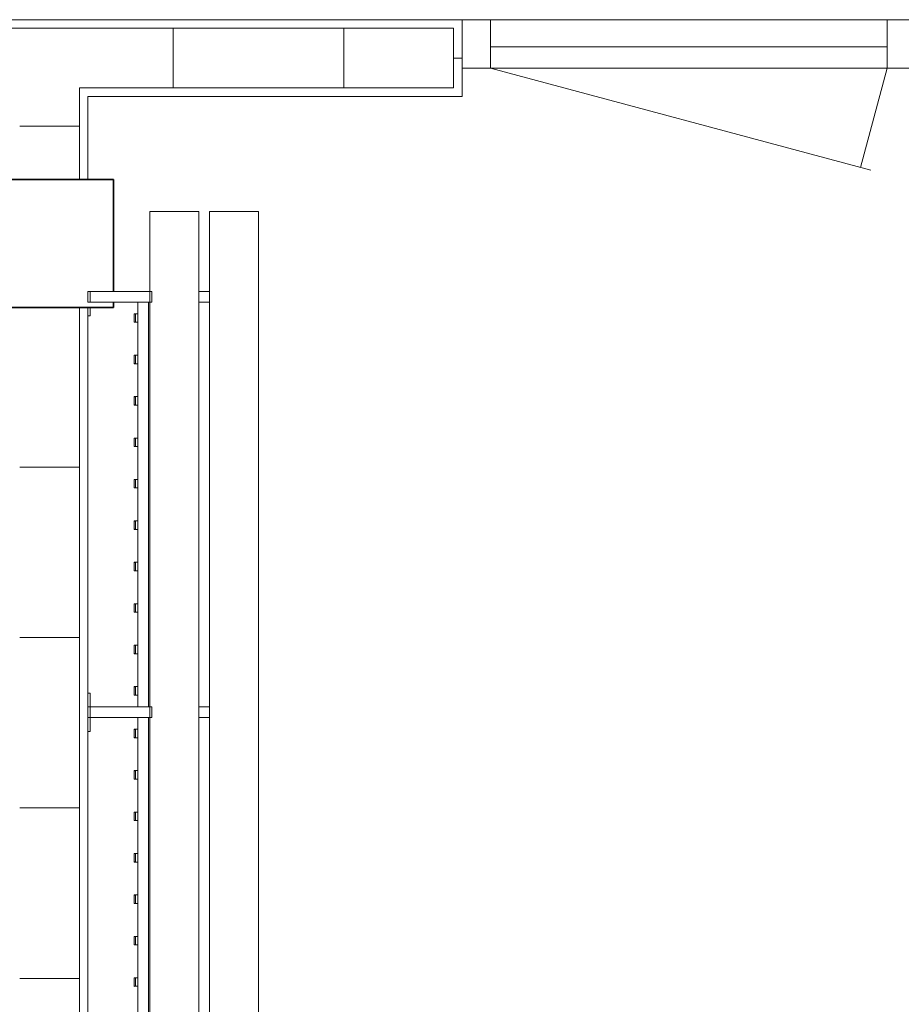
# Model space of a CAD drawing. Header units: millimetres. Extents: x 2016 to 102618, y -16590 to 68005.
# Tile 202 of 256: x 79430 to 81498, y 23390 to 25700. Entities that reach past the tile are written whole.
import ezdxf

# ---------------------------------------------------------------- set-up
doc = ezdxf.new("R2010")
doc.units = ezdxf.units.MM
for name, color, linetype, lineweight in [('A-DOOR', 31, 'Continuous', 13), ('A-FLOR', 192, 'Continuous', 13), ('A-GENM', 13, 'Continuous', 13), ('A-WALL', 113, 'Continuous', 13), ('A-WALL-FNSH', 113, 'Continuous', 25), ('A-WALL-PATT', 111, 'Continuous', 25), ('I-FURN', 30, 'Continuous', 13), ('S-COLS', 52, 'Continuous', 13)]:
    doc.layers.add(name, color=color, linetype=linetype, lineweight=lineweight)

# ---------------------------------------------------------------- blocks, each defined once
blk = doc.blocks.new('32_DO deur enkel - DO-4447905-00 Begane grond')
at = {"layer": 'A-DOOR', "lineweight": 5}
for p, q in [((-345, 24), (-412, 24)), ((-412, 24), (-412, -90)), ((-345, -90), (-345, 24)), ((585, 24), (-345, 24)), ((-345, 24), (-345, -26)), ((652, 24), (585, 24)), ((585, 24), (585, -90)), ((585, -26), (585, 24)), ((652, -90), (652, 24)), ((-345, -26), (585, -26)), ((-412, -90), (-345, -90)), ((585, -90), (652, -90))]:
    blk.add_line(p, q, dxfattribs=at)
at = {"layer": 'A-GENM'}
for p, q in [((-345, 24), (-282.7, 256.5)), ((585, 24), (-306.8, 263))]:
    blk.add_line(p, q, dxfattribs=at)
blk = doc.blocks.new('79_VCS_FU_zitbank_kleedkamers - 79_VCS_FU_zitbank_kleedkamers-V6-00 Begane grond')
at = {"layer": 'I-FURN'}
for p, q in [((7030, 0), (7030, -5.1)), ((7030, -5.1), (7062.5, -5.1)), ((7062.5, -5), (7062.5, 0)), ((7087.5, 0), (7062.5, 0)), ((7062.5, -145), (7062.5, -5)), ((7087.5, -5), (7062.5, -5)), ((7087.5, 0), (7087.5, -5)), ((7087.5, -5), (7087.5, -145)), ((7087.5, -5.1), (7120, -5.1)), ((7120, -5.1), (7120, 0)), ((8005, 0), (8005, -5.1)), ((8005, -5.1), (8025, -5.1)), ((8037.5, -5), (8037.5, 0)), ((8062.5, 0), (8037.5, 0)), ((8037.5, -145), (8037.5, -5)), ((8062.5, -5), (8037.5, -5)), ((8062.5, 0), (8062.5, -5)), ((8062.5, -5), (8062.5, -145)), ((6431.7, -110.5), (6431.7, -109.5)), ((6431.7, -110.7), (6431.7, -116.5)), ((6450.7, -108.5), (6432.6, -108.5)), ((6432.7, -111.5), (6450.7, -111.5)), ((6451.7, -109.5), (6451.7, -110.5)), ((6451.7, -116.5), (6451.7, -110.8)), ((6528.9, -110.5), (6528.9, -109.5)), ((6528.9, -110.7), (6528.9, -116.5)), ((6547.9, -108.5), (6529.9, -108.5)), ((6529.9, -111.5), (6547.9, -111.5)), ((6548.9, -109.5), (6548.9, -110.5)), ((6548.9, -116.5), (6548.9, -110.8)), ((6626.1, -110.5), (6626.1, -109.5)), ((6626.1, -110.7), (6626.1, -116.5)), ((6645.1, -108.5), (6627.1, -108.5)), ((6627.1, -111.5), (6645.1, -111.5)), ((6646.1, -109.5), (6646.1, -110.5)), ((6646.1, -116.5), (6646.1, -110.8)), ((6723.3, -110.5), (6723.3, -109.5)), ((6723.3, -110.7), (6723.3, -116.5)), ((6742.4, -108.5), (6724.3, -108.5)), ((6724.3, -111.5), (6742.4, -111.5)), ((6743.3, -109.5), (6743.3, -110.5)), ((6743.3, -116.5), (6743.3, -110.8)), ((6820.6, -110.5), (6820.6, -109.5)), ((6820.6, -110.7), (6820.6, -116.5)), ((6839.6, -108.5), (6821.5, -108.5)), ((6821.6, -111.5), (6839.6, -111.5)), ((6840.6, -109.5), (6840.6, -110.5)), ((6840.6, -116.5), (6840.6, -110.8)), ((6917.8, -110.5), (6917.8, -109.5)), ((6917.8, -110.7), (6917.8, -116.5)), ((6936.8, -108.5), (6918.8, -108.5)), ((6918.8, -111.5), (6936.8, -111.5)), ((6937.8, -109.5), (6937.8, -110.5)), ((6937.8, -116.5), (6937.8, -110.8)), ((7015, -110.5), (7015, -109.5)), ((7015, -110.7), (7015, -116.5)), ((7034, -108.5), (7016, -108.5)), ((7016, -111.5), (7034, -111.5)), ((7035, -109.5), (7035, -110.5)), ((7035, -116.5), (7035, -110.8)), ((7115, -110.5), (7115, -109.5)), ((7115, -110.7), (7115, -116.5)), ((7134, -108.5), (7116, -108.5)), ((7116, -111.5), (7134, -111.5)), ((7135, -109.5), (7135, -110.5)), ((7135, -116.5), (7135, -110.8)), ((7212.2, -110.5), (7212.2, -109.5)), ((7212.2, -110.7), (7212.2, -116.5)), ((7231.3, -108.5), (7213.2, -108.5)), ((7213.2, -111.5), (7231.3, -111.5)), ((7232.2, -109.5), (7232.2, -110.5)), ((7232.2, -116.5), (7232.2, -110.8)), ((7309.4, -110.5), (7309.4, -109.5)), ((7309.4, -110.7), (7309.4, -116.5)), ((7328.5, -108.5), (7310.4, -108.5)), ((7310.4, -111.5), (7328.5, -111.5)), ((7329.4, -109.5), (7329.4, -110.5)), ((7329.4, -116.5), (7329.4, -110.8)), ((7406.7, -110.5), (7406.7, -109.5)), ((7406.7, -110.7), (7406.7, -116.5)), ((7425.7, -108.5), (7407.6, -108.5)), ((7407.7, -111.5), (7425.7, -111.5)), ((7426.7, -109.5), (7426.7, -110.5)), ((7426.7, -116.5), (7426.7, -110.8)), ((7503.9, -110.5), (7503.9, -109.5)), ((7503.9, -110.7), (7503.9, -116.5)), ((7522.9, -108.5), (7504.9, -108.5)), ((7504.9, -111.5), (7522.9, -111.5)), ((7523.9, -109.5), (7523.9, -110.5)), ((7523.9, -116.5), (7523.9, -110.8)), ((7601.1, -110.5), (7601.1, -109.5)), ((7601.1, -110.7), (7601.1, -116.5)), ((7620.1, -108.5), (7602.1, -108.5)), ((7602.1, -111.5), (7620.1, -111.5)), ((7621.1, -109.5), (7621.1, -110.5)), ((7621.1, -116.5), (7621.1, -110.8)), ((7698.3, -110.5), (7698.3, -109.5)), ((7698.3, -110.7), (7698.3, -116.5)), ((7717.4, -108.5), (7699.3, -108.5)), ((7699.3, -111.5), (7717.4, -111.5)), ((7718.3, -109.5), (7718.3, -110.5)), ((7718.3, -116.5), (7718.3, -110.8)), ((7795.6, -110.5), (7795.6, -109.5)), ((7795.6, -110.7), (7795.6, -116.5)), ((7814.6, -108.5), (7796.5, -108.5)), ((7796.6, -111.5), (7814.6, -111.5)), ((7815.6, -109.5), (7815.6, -110.5)), ((7815.6, -116.5), (7815.6, -110.8)), ((7892.8, -110.5), (7892.8, -109.5)), ((7892.8, -110.7), (7892.8, -116.5)), ((7911.8, -108.5), (7893.8, -108.5)), ((7893.8, -111.5), (7911.8, -111.5)), ((7912.8, -109.5), (7912.8, -110.5)), ((7912.8, -116.5), (7912.8, -110.8)), ((7990, -110.5), (7990, -109.5)), ((7990, -110.7), (7990, -116.5)), ((8009, -108.5), (7991, -108.5)), ((7991, -111.5), (8009, -111.5)), ((8010, -109.5), (8010, -110.5)), ((8010, -116.5), (8010, -110.8)), ((6112.5, -117.5), (7062.5, -117.5)), ((7087.5, -117.5), (8037.5, -117.5)), ((7062.5, -142.5), (6112.5, -142.5)), ((7062.5, -145), (6112.5, -145)), ((7062.5, -150), (7062.5, -145)), ((7087.5, -145), (7062.5, -145)), ((7087.5, -145), (7062.5, -145)), ((7087.5, -150), (7062.5, -150)), ((8037.5, -142.5), (7087.5, -142.5)), ((7087.5, -145), (7087.5, -150)), ((8037.5, -145), (7087.5, -145)), ((8037.5, -150), (8037.5, -145)), ((8062.5, -145), (8037.5, -145)), ((8062.5, -145), (8037.5, -145)), ((8062.5, -150), (8037.5, -150)), ((8062.5, -145), (8062.5, -150)), ((8250, -145), (8062.5, -145)), ((8250, -145), (8250, -150)), ((8250, -150), (8250, -255)), ((50, -260), (8250, -260)), ((7062.5, -285.2), (7062.5, -259.8)), ((7087.5, -259.8), (7087.5, -285.2)), ((8037.5, -285.2), (8037.5, -259.8)), ((8062.5, -259.8), (8062.5, -285.2)), ((8250, -255), (8250, -260)), ((8250, -285), (50, -285)), ((8250, -285), (8250, -290)), ((8250, -290), (8250, -395)), ((50, -400), (8250, -400)), ((8250, -395), (8250, -400))]:
    blk.add_line(p, q, dxfattribs=at)
at = {"layer": 'I-FURN', "flags": 128}
for points in [[(6431.7, -117.5), (6431.7, -117.4), (6431.7, -117.3), (6431.7, -117.2), (6431.7, -117.1), (6431.7, -117), (6431.7, -117), (6431.7, -116.9), (6431.7, -116.8), (6431.7, -116.7), (6431.7, -116.6), (6431.7, -116.5), (6431.7, -116.4), (6431.7, -116.3), (6431.7, -116.3), (6431.7, -116.2), (6431.7, -116.1), (6431.7, -116), (6431.7, -116), (6431.7, -115.9), (6431.7, -115.8), (6431.7, -115.8), (6431.7, -115.7), (6431.7, -115.7)], [(6451.7, -115.7), (6451.7, -115.7), (6451.7, -115.8), (6451.7, -115.8), (6451.7, -115.9), (6451.7, -116), (6451.7, -116.1), (6451.7, -116.1), (6451.7, -116.2), (6451.7, -116.3), (6451.7, -116.4), (6451.7, -116.4), (6451.7, -116.5), (6451.7, -116.6), (6451.7, -116.7), (6451.7, -116.8), (6451.7, -116.9), (6451.7, -117), (6451.7, -117.1), (6451.7, -117.2), (6451.7, -117.3), (6451.7, -117.4), (6451.7, -117.5)], [(6528.9, -117.5), (6528.9, -117.4), (6528.9, -117.3), (6528.9, -117.2), (6528.9, -117.1), (6528.9, -117), (6528.9, -117), (6528.9, -116.9), (6528.9, -116.8), (6528.9, -116.7), (6528.9, -116.6), (6528.9, -116.5), (6528.9, -116.4), (6528.9, -116.3), (6528.9, -116.3), (6528.9, -116.2), (6528.9, -116.1), (6528.9, -116), (6528.9, -116), (6528.9, -115.9), (6528.9, -115.8), (6528.9, -115.8), (6528.9, -115.7), (6528.9, -115.7)], [(6548.9, -115.7), (6548.9, -115.7), (6548.9, -115.8), (6548.9, -115.8), (6548.9, -115.9), (6548.9, -116), (6548.9, -116.1), (6548.9, -116.1), (6548.9, -116.2), (6548.9, -116.3), (6548.9, -116.4), (6548.9, -116.4), (6548.9, -116.5), (6548.9, -116.6), (6548.9, -116.7), (6548.9, -116.8), (6548.9, -116.9), (6548.9, -117), (6548.9, -117.1), (6548.9, -117.2), (6548.9, -117.3), (6548.9, -117.4), (6548.9, -117.5)], [(6626.1, -117.5), (6626.1, -117.4), (6626.1, -117.3), (6626.1, -117.2), (6626.1, -117.1), (6626.1, -117), (6626.1, -117), (6626.1, -116.9), (6626.1, -116.8), (6626.1, -116.7), (6626.1, -116.6), (6626.1, -116.5), (6626.1, -116.4), (6626.1, -116.3), (6626.1, -116.3), (6626.1, -116.2), (6626.1, -116.1), (6626.1, -116), (6626.1, -116), (6626.1, -115.9), (6626.1, -115.8), (6626.1, -115.8), (6626.1, -115.7), (6626.1, -115.7)], [(6646.1, -115.7), (6646.1, -115.7), (6646.1, -115.8), (6646.1, -115.8), (6646.1, -115.9), (6646.1, -116), (6646.1, -116.1), (6646.1, -116.1), (6646.1, -116.2), (6646.1, -116.3), (6646.1, -116.4), (6646.1, -116.4), (6646.1, -116.5), (6646.1, -116.6), (6646.1, -116.7), (6646.1, -116.8), (6646.1, -116.9), (6646.1, -117), (6646.1, -117.1), (6646.1, -117.2), (6646.1, -117.3), (6646.1, -117.4), (6646.1, -117.5)], [(6723.3, -117.5), (6723.3, -117.4), (6723.3, -117.3), (6723.3, -117.2), (6723.3, -117.1), (6723.3, -117), (6723.3, -117), (6723.3, -116.9), (6723.3, -116.8), (6723.3, -116.7), (6723.3, -116.6), (6723.3, -116.5), (6723.3, -116.4), (6723.3, -116.3), (6723.3, -116.3), (6723.3, -116.2), (6723.3, -116.1), (6723.3, -116), (6723.3, -116), (6723.3, -115.9), (6723.3, -115.8), (6723.3, -115.8), (6723.3, -115.7), (6723.3, -115.7)], [(6743.3, -115.7), (6743.3, -115.7), (6743.3, -115.8), (6743.3, -115.8), (6743.3, -115.9), (6743.3, -116), (6743.3, -116.1), (6743.3, -116.1), (6743.3, -116.2), (6743.3, -116.3), (6743.3, -116.4), (6743.3, -116.4), (6743.3, -116.5), (6743.3, -116.6), (6743.3, -116.7), (6743.3, -116.8), (6743.3, -116.9), (6743.3, -117), (6743.3, -117.1), (6743.3, -117.2), (6743.3, -117.3), (6743.3, -117.4), (6743.3, -117.5)], [(6820.6, -117.5), (6820.6, -117.4), (6820.6, -117.3), (6820.6, -117.2), (6820.6, -117.1), (6820.6, -117), (6820.6, -117), (6820.6, -116.9), (6820.6, -116.8), (6820.6, -116.7), (6820.6, -116.6), (6820.6, -116.5), (6820.6, -116.4), (6820.6, -116.3), (6820.6, -116.3), (6820.6, -116.2), (6820.6, -116.1), (6820.6, -116), (6820.6, -116), (6820.6, -115.9), (6820.6, -115.8), (6820.6, -115.8), (6820.6, -115.7), (6820.6, -115.7)], [(6840.6, -115.7), (6840.6, -115.7), (6840.6, -115.8), (6840.6, -115.8), (6840.6, -115.9), (6840.6, -116), (6840.6, -116.1), (6840.6, -116.1), (6840.6, -116.2), (6840.6, -116.3), (6840.6, -116.4), (6840.6, -116.4), (6840.6, -116.5), (6840.6, -116.6), (6840.6, -116.7), (6840.6, -116.8), (6840.6, -116.9), (6840.6, -117), (6840.6, -117.1), (6840.6, -117.2), (6840.6, -117.3), (6840.6, -117.4), (6840.6, -117.5)], [(6917.8, -117.5), (6917.8, -117.4), (6917.8, -117.3), (6917.8, -117.2), (6917.8, -117.1), (6917.8, -117), (6917.8, -117), (6917.8, -116.9), (6917.8, -116.8), (6917.8, -116.7), (6917.8, -116.6), (6917.8, -116.5), (6917.8, -116.4), (6917.8, -116.3), (6917.8, -116.3), (6917.8, -116.2), (6917.8, -116.1), (6917.8, -116), (6917.8, -116), (6917.8, -115.9), (6917.8, -115.8), (6917.8, -115.8), (6917.8, -115.7), (6917.8, -115.7)], [(6937.8, -115.7), (6937.8, -115.7), (6937.8, -115.8), (6937.8, -115.8), (6937.8, -115.9), (6937.8, -116), (6937.8, -116.1), (6937.8, -116.1), (6937.8, -116.2), (6937.8, -116.3), (6937.8, -116.4), (6937.8, -116.4), (6937.8, -116.5), (6937.8, -116.6), (6937.8, -116.7), (6937.8, -116.8), (6937.8, -116.9), (6937.8, -117), (6937.8, -117.1), (6937.8, -117.2), (6937.8, -117.3), (6937.8, -117.4), (6937.8, -117.5)], [(7015, -117.5), (7015, -117.4), (7015, -117.3), (7015, -117.2), (7015, -117.1), (7015, -117), (7015, -117), (7015, -116.9), (7015, -116.8), (7015, -116.7), (7015, -116.6), (7015, -116.5), (7015, -116.4), (7015, -116.3), (7015, -116.3), (7015, -116.2), (7015, -116.1), (7015, -116), (7015, -116), (7015, -115.9), (7015, -115.8), (7015, -115.8), (7015, -115.7), (7015, -115.7)], [(7035, -115.7), (7035, -115.7), (7035, -115.8), (7035, -115.8), (7035, -115.9), (7035, -116), (7035, -116.1), (7035, -116.1), (7035, -116.2), (7035, -116.3), (7035, -116.4), (7035, -116.4), (7035, -116.5), (7035, -116.6), (7035, -116.7), (7035, -116.8), (7035, -116.9), (7035, -117), (7035, -117.1), (7035, -117.2), (7035, -117.3), (7035, -117.4), (7035, -117.5)], [(7115, -117.5), (7115, -117.4), (7115, -117.3), (7115, -117.2), (7115, -117.1), (7115, -117), (7115, -117), (7115, -116.9), (7115, -116.8), (7115, -116.7), (7115, -116.6), (7115, -116.5), (7115, -116.4), (7115, -116.3), (7115, -116.3), (7115, -116.2), (7115, -116.1), (7115, -116), (7115, -116), (7115, -115.9), (7115, -115.8), (7115, -115.8), (7115, -115.7), (7115, -115.7)], [(7135, -115.7), (7135, -115.7), (7135, -115.8), (7135, -115.8), (7135, -115.9), (7135, -116), (7135, -116.1), (7135, -116.1), (7135, -116.2), (7135, -116.3), (7135, -116.4), (7135, -116.4), (7135, -116.5), (7135, -116.6), (7135, -116.7), (7135, -116.8), (7135, -116.9), (7135, -117), (7135, -117.1), (7135, -117.2), (7135, -117.3), (7135, -117.4), (7135, -117.5)], [(7212.2, -117.5), (7212.2, -117.4), (7212.2, -117.3), (7212.2, -117.2), (7212.2, -117.1), (7212.2, -117), (7212.2, -117), (7212.2, -116.9), (7212.2, -116.8), (7212.2, -116.7), (7212.2, -116.6), (7212.2, -116.5), (7212.2, -116.4), (7212.2, -116.3), (7212.2, -116.3), (7212.2, -116.2), (7212.2, -116.1), (7212.2, -116), (7212.2, -116), (7212.2, -115.9), (7212.2, -115.8), (7212.2, -115.8), (7212.2, -115.7), (7212.2, -115.7)], [(7232.2, -115.7), (7232.2, -115.7), (7232.2, -115.8), (7232.2, -115.8), (7232.2, -115.9), (7232.2, -116), (7232.2, -116.1), (7232.2, -116.1), (7232.2, -116.2), (7232.2, -116.3), (7232.2, -116.4), (7232.2, -116.4), (7232.2, -116.5), (7232.2, -116.6), (7232.2, -116.7), (7232.2, -116.8), (7232.2, -116.9), (7232.2, -117), (7232.2, -117.1), (7232.2, -117.2), (7232.2, -117.3), (7232.2, -117.4), (7232.2, -117.5)], [(7309.4, -117.5), (7309.4, -117.4), (7309.4, -117.3), (7309.4, -117.2), (7309.4, -117.1), (7309.4, -117), (7309.4, -117), (7309.4, -116.9), (7309.4, -116.8), (7309.4, -116.7), (7309.4, -116.6), (7309.4, -116.5), (7309.4, -116.4), (7309.4, -116.3), (7309.4, -116.3), (7309.4, -116.2), (7309.4, -116.1), (7309.4, -116), (7309.4, -116), (7309.4, -115.9), (7309.4, -115.8), (7309.4, -115.8), (7309.4, -115.7), (7309.4, -115.7)], [(7329.4, -115.7), (7329.4, -115.7), (7329.4, -115.8), (7329.4, -115.8), (7329.4, -115.9), (7329.4, -116), (7329.4, -116.1), (7329.4, -116.1), (7329.4, -116.2), (7329.4, -116.3), (7329.4, -116.4), (7329.4, -116.4), (7329.4, -116.5), (7329.4, -116.6), (7329.4, -116.7), (7329.4, -116.8), (7329.4, -116.9), (7329.4, -117), (7329.4, -117.1), (7329.4, -117.2), (7329.4, -117.3), (7329.4, -117.4), (7329.4, -117.5)], [(7406.7, -117.5), (7406.7, -117.4), (7406.7, -117.3), (7406.7, -117.2), (7406.7, -117.1), (7406.7, -117), (7406.7, -117), (7406.7, -116.9), (7406.7, -116.8), (7406.7, -116.7), (7406.7, -116.6), (7406.7, -116.5), (7406.7, -116.4), (7406.7, -116.3), (7406.7, -116.3), (7406.7, -116.2), (7406.7, -116.1), (7406.7, -116), (7406.7, -116), (7406.7, -115.9), (7406.7, -115.8), (7406.7, -115.8), (7406.7, -115.7), (7406.7, -115.7)], [(7426.7, -115.7), (7426.7, -115.7), (7426.7, -115.8), (7426.7, -115.8), (7426.7, -115.9), (7426.7, -116), (7426.7, -116.1), (7426.7, -116.1), (7426.7, -116.2), (7426.7, -116.3), (7426.7, -116.4), (7426.7, -116.4), (7426.7, -116.5), (7426.7, -116.6), (7426.7, -116.7), (7426.7, -116.8), (7426.7, -116.9), (7426.7, -117), (7426.7, -117.1), (7426.7, -117.2), (7426.7, -117.3), (7426.7, -117.4), (7426.7, -117.5)], [(7503.9, -117.5), (7503.9, -117.4), (7503.9, -117.3), (7503.9, -117.2), (7503.9, -117.1), (7503.9, -117), (7503.9, -117), (7503.9, -116.9), (7503.9, -116.8), (7503.9, -116.7), (7503.9, -116.6), (7503.9, -116.5), (7503.9, -116.4), (7503.9, -116.3), (7503.9, -116.3), (7503.9, -116.2), (7503.9, -116.1), (7503.9, -116), (7503.9, -116), (7503.9, -115.9), (7503.9, -115.8), (7503.9, -115.8), (7503.9, -115.7), (7503.9, -115.7)], [(7523.9, -115.7), (7523.9, -115.7), (7523.9, -115.8), (7523.9, -115.8), (7523.9, -115.9), (7523.9, -116), (7523.9, -116.1), (7523.9, -116.1), (7523.9, -116.2), (7523.9, -116.3), (7523.9, -116.4), (7523.9, -116.4), (7523.9, -116.5), (7523.9, -116.6), (7523.9, -116.7), (7523.9, -116.8), (7523.9, -116.9), (7523.9, -117), (7523.9, -117.1), (7523.9, -117.2), (7523.9, -117.3), (7523.9, -117.4), (7523.9, -117.5)], [(7601.1, -117.5), (7601.1, -117.4), (7601.1, -117.3), (7601.1, -117.2), (7601.1, -117.1), (7601.1, -117), (7601.1, -117), (7601.1, -116.9), (7601.1, -116.8), (7601.1, -116.7), (7601.1, -116.6), (7601.1, -116.5), (7601.1, -116.4), (7601.1, -116.3), (7601.1, -116.3), (7601.1, -116.2), (7601.1, -116.1), (7601.1, -116), (7601.1, -116), (7601.1, -115.9), (7601.1, -115.8), (7601.1, -115.8), (7601.1, -115.7), (7601.1, -115.7)], [(7621.1, -115.7), (7621.1, -115.7), (7621.1, -115.8), (7621.1, -115.8), (7621.1, -115.9), (7621.1, -116), (7621.1, -116.1), (7621.1, -116.1), (7621.1, -116.2), (7621.1, -116.3), (7621.1, -116.4), (7621.1, -116.4), (7621.1, -116.5), (7621.1, -116.6), (7621.1, -116.7), (7621.1, -116.8), (7621.1, -116.9), (7621.1, -117), (7621.1, -117.1), (7621.1, -117.2), (7621.1, -117.3), (7621.1, -117.4), (7621.1, -117.5)], [(7698.3, -117.5), (7698.3, -117.4), (7698.3, -117.3), (7698.3, -117.2), (7698.3, -117.1), (7698.3, -117), (7698.3, -117), (7698.3, -116.9), (7698.3, -116.8), (7698.3, -116.7), (7698.3, -116.6), (7698.3, -116.5), (7698.3, -116.4), (7698.3, -116.3), (7698.3, -116.3), (7698.3, -116.2), (7698.3, -116.1), (7698.3, -116), (7698.3, -116), (7698.3, -115.9), (7698.3, -115.8), (7698.3, -115.8), (7698.3, -115.7), (7698.3, -115.7)], [(7718.3, -115.7), (7718.3, -115.7), (7718.3, -115.8), (7718.3, -115.8), (7718.3, -115.9), (7718.3, -116), (7718.3, -116.1), (7718.3, -116.1), (7718.3, -116.2), (7718.3, -116.3), (7718.3, -116.4), (7718.3, -116.4), (7718.3, -116.5), (7718.3, -116.6), (7718.3, -116.7), (7718.3, -116.8), (7718.3, -116.9), (7718.3, -117), (7718.3, -117.1), (7718.3, -117.2), (7718.3, -117.3), (7718.3, -117.4), (7718.3, -117.5)], [(7795.6, -117.5), (7795.6, -117.4), (7795.6, -117.3), (7795.6, -117.2), (7795.6, -117.1), (7795.6, -117), (7795.6, -117), (7795.6, -116.9), (7795.6, -116.8), (7795.6, -116.7), (7795.6, -116.6), (7795.6, -116.5), (7795.6, -116.4), (7795.6, -116.3), (7795.6, -116.3), (7795.6, -116.2), (7795.6, -116.1), (7795.6, -116), (7795.6, -116), (7795.6, -115.9), (7795.6, -115.8), (7795.6, -115.8), (7795.6, -115.7), (7795.6, -115.7)], [(7815.6, -115.7), (7815.6, -115.7), (7815.6, -115.8), (7815.6, -115.8), (7815.6, -115.9), (7815.6, -116), (7815.6, -116.1), (7815.6, -116.1), (7815.6, -116.2), (7815.6, -116.3), (7815.6, -116.4), (7815.6, -116.4), (7815.6, -116.5), (7815.6, -116.6), (7815.6, -116.7), (7815.6, -116.8), (7815.6, -116.9), (7815.6, -117), (7815.6, -117.1), (7815.6, -117.2), (7815.6, -117.3), (7815.6, -117.4), (7815.6, -117.5)], [(7892.8, -117.5), (7892.8, -117.4), (7892.8, -117.3), (7892.8, -117.2), (7892.8, -117.1), (7892.8, -117), (7892.8, -117), (7892.8, -116.9), (7892.8, -116.8), (7892.8, -116.7), (7892.8, -116.6), (7892.8, -116.5), (7892.8, -116.4), (7892.8, -116.3), (7892.8, -116.3), (7892.8, -116.2), (7892.8, -116.1), (7892.8, -116), (7892.8, -116), (7892.8, -115.9), (7892.8, -115.8), (7892.8, -115.8), (7892.8, -115.7), (7892.8, -115.7)], [(7912.8, -115.7), (7912.8, -115.7), (7912.8, -115.8), (7912.8, -115.8), (7912.8, -115.9), (7912.8, -116), (7912.8, -116.1), (7912.8, -116.1), (7912.8, -116.2), (7912.8, -116.3), (7912.8, -116.4), (7912.8, -116.4), (7912.8, -116.5), (7912.8, -116.6), (7912.8, -116.7), (7912.8, -116.8), (7912.8, -116.9), (7912.8, -117), (7912.8, -117.1), (7912.8, -117.2), (7912.8, -117.3), (7912.8, -117.4), (7912.8, -117.5)], [(7990, -117.5), (7990, -117.4), (7990, -117.3), (7990, -117.2), (7990, -117.1), (7990, -117), (7990, -117), (7990, -116.9), (7990, -116.8), (7990, -116.7), (7990, -116.6), (7990, -116.5), (7990, -116.4), (7990, -116.3), (7990, -116.3), (7990, -116.2), (7990, -116.1), (7990, -116), (7990, -116), (7990, -115.9), (7990, -115.8), (7990, -115.8), (7990, -115.7), (7990, -115.7)], [(8010, -115.7), (8010, -115.7), (8010, -115.8), (8010, -115.8), (8010, -115.9), (8010, -116), (8010, -116.1), (8010, -116.1), (8010, -116.2), (8010, -116.3), (8010, -116.4), (8010, -116.4), (8010, -116.5), (8010, -116.6), (8010, -116.7), (8010, -116.8), (8010, -116.9), (8010, -117), (8010, -117.1), (8010, -117.2), (8010, -117.3), (8010, -117.4), (8010, -117.5)]]:
    blk.add_lwpolyline(points, dxfattribs=at)
at = {"layer": 'I-FURN'}
for centre, radius, start, end in [((6432.6, -109.5), 0.978, 90, 180), ((6432.7, -110.5), 1, 180, 270), ((6450.7, -109.5), 0.966, 0, 90), ((6450.7, -110.5), 0.962, 270, 360), ((6529.9, -109.5), 0.978, 90, 180), ((6529.9, -110.5), 1, 180, 270), ((6547.9, -109.5), 0.966, 0, 90), ((6547.9, -110.5), 0.962, 270, 360), ((6627.1, -109.5), 0.978, 90, 180), ((6627.1, -110.5), 1, 180, 270), ((6645.1, -109.5), 0.966, 0, 90), ((6645.1, -110.5), 0.962, 270, 360), ((6724.3, -109.5), 0.978, 90, 180), ((6724.3, -110.5), 1, 180, 270), ((6742.4, -109.5), 0.966, 0, 90), ((6742.4, -110.5), 0.962, 270, 360), ((6821.5, -109.5), 0.978, 90, 180), ((6821.6, -110.5), 1, 180, 270), ((6839.6, -109.5), 0.966, 0, 90), ((6839.6, -110.5), 0.962, 270, 360), ((6918.8, -109.5), 0.978, 90, 180), ((6918.8, -110.5), 1, 180, 270), ((6936.8, -109.5), 0.966, 0, 90), ((6936.8, -110.5), 0.962, 270, 360), ((7016, -109.5), 0.978, 90, 180), ((7016, -110.5), 1, 180, 270), ((7034, -109.5), 0.966, 0, 90), ((7034, -110.5), 0.962, 270, 360), ((7116, -109.5), 0.978, 90, 180), ((7116, -110.5), 1, 180, 270), ((7134, -109.5), 0.966, 0, 90), ((7134, -110.5), 0.962, 270, 360), ((7213.2, -109.5), 0.978, 90, 180), ((7213.2, -110.5), 1, 180, 270), ((7231.3, -109.5), 0.966, 0, 90), ((7231.3, -110.5), 0.962, 270, 360), ((7310.4, -109.5), 0.978, 90, 180), ((7310.4, -110.5), 1, 180, 270), ((7328.5, -109.5), 0.966, 0, 90), ((7328.5, -110.5), 0.962, 270, 360), ((7407.6, -109.5), 0.978, 90, 180), ((7407.7, -110.5), 1, 180, 270), ((7425.7, -109.5), 0.966, 0, 90), ((7425.7, -110.5), 0.962, 270, 360), ((7504.9, -109.5), 0.978, 90, 180), ((7504.9, -110.5), 1, 180, 270), ((7522.9, -109.5), 0.966, 0, 90), ((7522.9, -110.5), 0.962, 270, 360), ((7602.1, -109.5), 0.978, 90, 180), ((7602.1, -110.5), 1, 180, 270), ((7620.1, -109.5), 0.966, 0, 90), ((7620.1, -110.5), 0.962, 270, 360), ((7699.3, -109.5), 0.978, 90, 180), ((7699.3, -110.5), 1, 180, 270), ((7717.4, -109.5), 0.966, 0, 90), ((7717.4, -110.5), 0.962, 270, 360), ((7796.5, -109.5), 0.978, 90, 180), ((7796.6, -110.5), 1, 180, 270), ((7814.6, -109.5), 0.966, 0, 90), ((7814.6, -110.5), 0.962, 270, 360), ((7893.8, -109.5), 0.978, 90, 180), ((7893.8, -110.5), 1, 180, 270), ((7911.8, -109.5), 0.966, 0, 90), ((7911.8, -110.5), 0.962, 270, 360), ((7991, -109.5), 0.978, 90, 180), ((7991, -110.5), 1, 180, 270), ((8009, -109.5), 0.966, 0, 90), ((8009, -110.5), 0.962, 270, 360)]:
    blk.add_arc(centre, radius, start, end, dxfattribs=at)
for centre, major_axis, start_param, end_param in [((6432.6, -109.5), (0.978, 0), 1.570796, 3.140513), ((6432.7, -110.5), (-1, 0), 0.001, 1.570796), ((6450.7, -109.5), (0.966, 0), 0.001117, 1.570796), ((6450.7, -110.5), (0.962, 0), 4.712389, 6.282063), ((6529.9, -109.5), (0.978, 0), 1.570796, 3.140513), ((6529.9, -110.5), (-1, 0), 0.001, 1.570796), ((6547.9, -109.5), (0.966, 0), 0.001117, 1.570796), ((6547.9, -110.5), (0.962, 0), 4.712389, 6.282063), ((6627.1, -109.5), (0.978, 0), 1.570796, 3.140513), ((6627.1, -110.5), (-1, 0), 0.001, 1.570796), ((6645.1, -109.5), (-0.966, 0), 3.14271, 4.712389), ((6645.1, -110.5), (0.962, 0), 4.712389, 6.282063), ((6724.3, -109.5), (0.978, 0), 1.570796, 3.140513), ((6724.3, -110.5), (-1, 0), 0.001, 1.570796), ((6742.4, -109.5), (0.966, 0), 0.001117, 1.570796), ((6742.4, -110.5), (0.962, 0), 4.712389, 6.282063), ((6821.5, -109.5), (0.978, 0), 1.570796, 3.140513), ((6821.6, -110.5), (-1, 0), 0.001, 1.570796), ((6839.6, -109.5), (0.966, 0), 0.001117, 1.570796), ((6839.6, -110.5), (0.962, 0), 4.712389, 6.282063), ((6918.8, -109.5), (0.978, 0), 1.570796, 3.140513), ((6918.8, -110.5), (-1, 0), 0.001, 1.570796), ((6936.8, -109.5), (0.966, 0), 0.001117, 1.570796), ((6936.8, -110.5), (0.962, 0), 4.712389, 6.282063), ((7016, -109.5), (0.978, 0), 1.570796, 3.140513), ((7016, -110.5), (-1, 0), 0.001, 1.570796), ((7034, -109.5), (0.966, 0), 0.001117, 1.570796), ((7034, -110.5), (0.962, 0), 4.712389, 6.282063), ((7116, -109.5), (0.978, 0), 1.570796, 3.140513), ((7116, -110.5), (1, 0), 3.142593, 4.712389), ((7134, -109.5), (0.966, 0), 0.001117, 1.570796), ((7134, -110.5), (0.962, 0), 4.712389, 6.282063), ((7213.2, -109.5), (0.978, 0), 1.570796, 3.140513), ((7213.2, -110.5), (-1, 0), 0.001, 1.570796), ((7231.3, -109.5), (0.966, 0), 0.001117, 1.570796), ((7231.3, -110.5), (0.962, 0), 4.712389, 6.282063), ((7310.4, -109.5), (0.978, 0), 1.570796, 3.140513), ((7310.4, -110.5), (-1, 0), 0.001, 1.570796), ((7328.5, -109.5), (0.966, 0), 0.001117, 1.570796), ((7328.5, -110.5), (0.962, 0), 4.712389, 6.282063), ((7407.6, -109.5), (0.978, 0), 1.570796, 3.140513), ((7407.7, -110.5), (-1, 0), 0.001, 1.570796), ((7425.7, -109.5), (-0.966, 0), 3.14271, 4.712389), ((7425.7, -110.5), (0.962, 0), 4.712389, 6.282063), ((7504.9, -109.5), (0.978, 0), 1.570796, 3.140513), ((7504.9, -110.5), (1, 0), 3.142593, 4.712389), ((7522.9, -109.5), (0.966, 0), 0.001117, 1.570796), ((7522.9, -110.5), (0.962, 0), 4.712389, 6.282063), ((7602.1, -109.5), (0.978, 0), 1.570796, 3.140513), ((7602.1, -110.5), (-1, 0), 0.001, 1.570796), ((7620.1, -109.5), (0.966, 0), 0.001117, 1.570796), ((7620.1, -110.5), (0.962, 0), 4.712389, 6.282063), ((7699.3, -109.5), (0.978, 0), 1.570796, 3.140513), ((7699.3, -110.5), (-1, 0), 0.001, 1.570796), ((7717.4, -109.5), (0.966, 0), 0.001117, 1.570796), ((7717.4, -110.5), (0.962, 0), 4.712389, 6.282063), ((7796.5, -109.5), (0.978, 0), 1.570796, 3.140513), ((7796.6, -110.5), (-1, 0), 0.001, 1.570796), ((7814.6, -109.5), (0.966, 0), 0.001117, 1.570796), ((7814.6, -110.5), (0.962, 0), 4.712389, 6.282063), ((7893.8, -109.5), (0.978, 0), 1.570796, 3.140513), ((7893.8, -110.5), (-1, 0), 0.001, 1.570796), ((7911.8, -109.5), (-0.966, 0), 3.14271, 4.712389), ((7911.8, -110.5), (0.962, 0), 4.712389, 6.282063), ((7991, -109.5), (0.978, 0), 1.570796, 3.140513), ((7991, -110.5), (1, 0), 3.142593, 4.712389), ((8009, -109.5), (0.966, 0), 0.001117, 1.570796), ((8009, -110.5), (0.962, 0), 4.712389, 6.282063)]:
    blk.add_ellipse(centre, major_axis=major_axis, ratio=0.997927, start_param=start_param, end_param=end_param, dxfattribs=at)
blk = doc.blocks.new('28_VCS_SF_houten kolom - beton kolom 300X300-V40-00 Begane grond')
at = {"layer": 'S-COLS', "lineweight": 5}
h = blk.add_hatch(dxfattribs=at)
h.set_pattern_fill('FP_56', color=256, style=0, pattern_type=2)
h.set_pattern_definition([(45, (-79500, -25175), (-500, 500), []), (45, (-79330, -25175), (-500, 500), []), (45, (-79320, -25175), (-500, 500), []), (45, (-79310, -25175), (-500, 500), []), (45, (-79300, -25175), (-500, 500), []), (45, (-79290, -25175), (-500, 500), []), (45, (-79280, -25175), (-500, 500), []), (45, (-79270, -25175), (-500, 500), [])])
h.paths.add_polyline_path([(90, -150), (150, -150), (150, -137.5), (90, -137.5), (90, -112.5), (150, -112.5), (150, 150), (-150, 150), (-150, -119.6), (-90, -119.6), (-90, -144.6), (-150, -144.6), (-150, -150), (70, -150)], flags=0)
at = {"layer": 'S-COLS', "lineweight": 35}
for p, q in [((150, 150), (-150, 150)), ((-150, 150), (-150, -119.6)), ((150, -112.5), (150, 150)), ((150, -150), (150, -137.5)), ((-150, -144.6), (-150, -150)), ((-150, -150), (150, -150))]:
    blk.add_line(p, q, dxfattribs=at)

msp = doc.modelspace()

# ---------------------------------------------------------------- hatches: boundary and pattern name
at = {"layer": 'A-WALL-PATT', "lineweight": 5}
h = msp.add_hatch(dxfattribs=at)
h.set_pattern_fill('FP_18', color=256, angle=-90, style=0, pattern_type=2)
h.set_pattern_definition([(270, (79390, 25700), (400, 1e-12), [])])
h.paths.add_polyline_path([(79590, 25540), (80448, 25540), (80448, 25680), (78552, 25680), (78552, 25540), (79570, 25540)], flags=0)
h.paths.add_polyline_path([(70488.1, 25540), (71448, 25540), (71448, 25680), (70400, 25680), (70400, 25540)], flags=0)
h.paths.add_polyline_path([(88400, 25540), (88420, 25540), (88420, 25680), (87202, 25680), (87202, 25540), (88325.4, 25540)], flags=0)
h.paths.add_polyline_path([(72552, 25540), (74448, 25540), (74448, 25680), (72552, 25680), (72552, 25610)], flags=0)
h.paths.add_polyline_path([(85836.4, 25540), (86098, 25540), (86098, 25680), (84552, 25680), (84552, 25540), (85590, 25540)], flags=0)
h.paths.add_polyline_path([(75552, 25540), (77448, 25540), (77448, 25680), (75552, 25680), (75552, 25610)], flags=0)
h.paths.add_polyline_path([(83448, 25540), (83448, 25680), (81552, 25680), (81552, 25540), (82932.7, 25540)], flags=0)
h = msp.add_hatch(dxfattribs=at)
h.set_pattern_fill('FP_21', color=256, angle=-90, style=0, pattern_type=2)
h.set_pattern_definition([(1e-13, (79410, 21050), (-8e-13, 400), [])])
h.paths.add_polyline_path([(79430, 16560), (79570, 16560), (79570, 18025), (79430, 18025), (79430, 16580)], flags=0)
h.paths.add_polyline_path([(79542.7, 18325), (79570, 18325), (79570, 25025), (79430, 25025), (79430, 18325)], flags=0)
h.paths.add_polyline_path([(79570, 25325), (79570, 25540), (79430, 25540), (79430, 25325), (79433.1, 25325)], flags=0)

# ---------------------------------------------------------------- linework, layer by layer
at = {"layer": 'A-FLOR'}
msp.add_line((80535, 25700), (81465, 25700), dxfattribs=at)
at = {"layer": 'A-WALL', "color": 250, "lineweight": 18}
for p, q in [((80448, 25680), (78552, 25680)), ((80448, 25540), (80448, 25680)), ((79570, 25540), (80448, 25540)), ((79570, 25540), (79570, 25325)), ((79570, 25025), (79570, 18325))]:
    msp.add_line(p, q, dxfattribs=at)
at = {"layer": 'A-WALL', "lineweight": 5}
msp.add_line((80468, 25610), (80448, 25610), dxfattribs=at)
at = {"layer": 'A-WALL-FNSH', "color": 7, "lineweight": 13}
for p, q in [((80468, 25700), (78532, 25700)), ((80468, 25520), (80468, 25700)), ((79590, 25520), (80468, 25520)), ((79590, 25325), (79590, 25520)), ((79590, 24087.5), (79590, 25025)), ((79590, 23112.5), (79590, 24062.5))]:
    msp.add_line(p, q, dxfattribs=at)

# ---------------------------------------------------------------- block references
at = {"layer": 'A-DOOR', "rotation": 180}
msp.add_blockref('32_DO deur enkel - DO-4447905-00 Begane grond', (81120, 25610), dxfattribs=at)
at = {"layer": 'I-FURN', "rotation": 90}
msp.add_blockref('79_VCS_FU_zitbank_kleedkamers - 79_VCS_FU_zitbank_kleedkamers-V6-00 Begane grond', (79590, 17000), dxfattribs=at)
at = {"layer": 'S-COLS'}
msp.add_blockref('28_VCS_SF_houten kolom - beton kolom 300X300-V40-00 Begane grond', (79500, 25175), dxfattribs=at)

doc.saveas('drawing.dxf')
